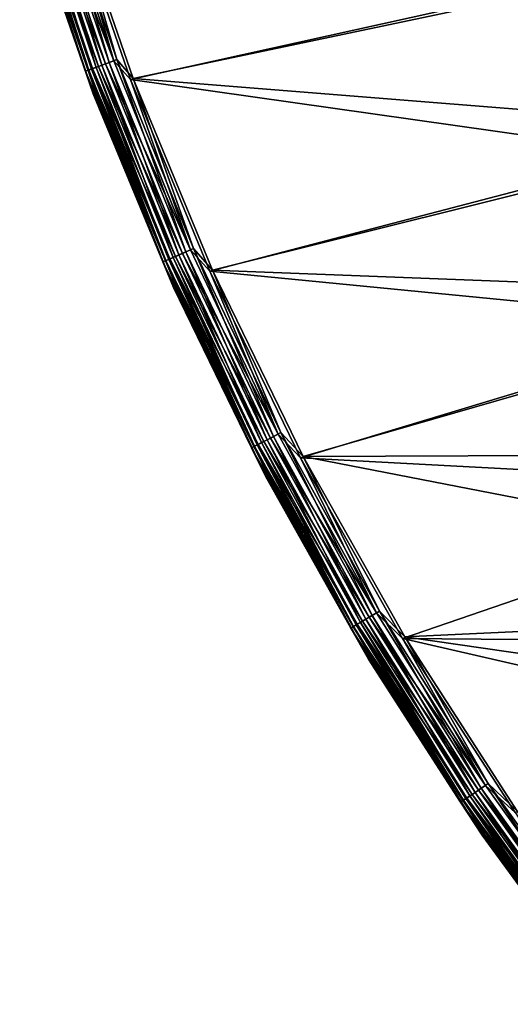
# Model space of a CAD drawing. Header units: millimetres. Extents: x -43.6 to 43.6, y -43.6 to 43.6.
# Tile 2 of 256: x -41.6 to -35.5, y -26.9 to -14.5. Entities that reach past the tile are written whole.
import ezdxf

# ---------------------------------------------------------------- set-up
doc = ezdxf.new("R2010")
doc.units = ezdxf.units.MM
doc.header["$LTSCALE"] = 52.148148
for name, color, linetype in [('152', 7, 'CONTINUOUS'), ('156', 7, 'CONTINUOUS'), ('179', 7, 'CONTINUOUS'), ('209', 7, 'CONTINUOUS'), ('211', 7, 'CONTINUOUS')]:
    doc.layers.add(name, color=color, linetype=linetype)

msp = doc.modelspace()

# ---------------------------------------------------------------- linework, layer by layer
at = {"layer": '152', "color": 2, "linetype": 'Continuous'}
for points in [[(-41.069, -12.797, 26.3), (-40.222, -15.254, 26.3), (-33.14, -13.76, 26.3), (-41.069, -12.797, 26.3)], [(-33.14, -13.76, 26.3), (-40.222, -15.254, 26.3), (-32.169, -15.897, 26.3), (-33.14, -13.76, 26.3)], [(-40.222, -15.254, 26.3), (-39.227, -17.655, 26.3), (-32.169, -15.897, 26.3), (-40.222, -15.254, 26.3)], [(-32.169, -15.897, 26.3), (-39.227, -17.655, 26.3), (-31.061, -17.967, 26.3), (-32.169, -15.897, 26.3)], [(-39.227, -17.655, 26.3), (-38.09, -19.991, 26.3), (-31.061, -17.967, 26.3), (-39.227, -17.655, 26.3)], [(-31.061, -17.967, 26.3), (-38.09, -19.991, 26.3), (-29.82, -19.959, 26.3), (-31.061, -17.967, 26.3)], [(-29.82, -19.959, 26.3), (-38.09, -19.991, 26.3), (-28.451, -21.865, 26.3), (-29.82, -19.959, 26.3)], [(-38.09, -19.991, 26.3), (-36.813, -22.254, 26.3), (-28.451, -21.865, 26.3), (-38.09, -19.991, 26.3)], [(-28.451, -21.865, 26.3), (-36.813, -22.254, 26.3), (-26.961, -23.679, 26.3), (-28.451, -21.865, 26.3)], [(-36.813, -22.254, 26.3), (-35.403, -24.436, 26.3), (-26.961, -23.679, 26.3), (-36.813, -22.254, 26.3)]]:
    msp.add_3dface(points, dxfattribs=at)
at = {"layer": '156', "color": 1, "linetype": 'Continuous'}
for points in [[(-41.103, -12.808, 24.3), (-34.613, -14.015, 24.3), (-40.255, -15.266, 24.3), (-41.103, -12.808, 24.3)], [(-34.613, -14.015, 24.3), (-33.645, -16.203, 24.3), (-40.255, -15.266, 24.3), (-34.613, -14.015, 24.3)], [(-40.255, -15.266, 24.3), (-33.645, -16.203, 24.3), (-39.259, -17.669, 24.3), (-40.255, -15.266, 24.3)], [(-33.645, -16.203, 24.3), (-32.538, -18.325, 24.3), (-39.259, -17.669, 24.3), (-33.645, -16.203, 24.3)], [(-39.259, -17.669, 24.3), (-32.538, -18.325, 24.3), (-38.121, -20.007, 24.3), (-39.259, -17.669, 24.3)], [(-32.538, -18.325, 24.3), (-31.298, -20.37, 24.3), (-38.121, -20.007, 24.3), (-32.538, -18.325, 24.3)], [(-38.121, -20.007, 24.3), (-31.298, -20.37, 24.3), (-36.843, -22.272, 24.3), (-38.121, -20.007, 24.3)], [(-31.298, -20.37, 24.3), (-29.929, -22.333, 24.3), (-36.843, -22.272, 24.3), (-31.298, -20.37, 24.3)], [(-29.929, -22.333, 24.3), (-28.437, -24.204, 24.3), (-36.843, -22.272, 24.3), (-29.929, -22.333, 24.3)], [(-36.843, -22.272, 24.3), (-28.437, -24.204, 24.3), (-35.431, -24.456, 24.3), (-36.843, -22.272, 24.3)]]:
    msp.add_3dface(points, dxfattribs=at)
at = {"layer": '179', "color": 2, "linetype": 'Continuous'}
for points in [[(-41.58, -12.957, 24.817), (-40.722, -15.444, 24.817), (-41.546, -12.946, 25.817), (-41.58, -12.957, 24.817)], [(-41.546, -12.946, 25.817), (-40.722, -15.444, 24.817), (-40.689, -15.431, 25.817), (-41.546, -12.946, 25.817)], [(-40.722, -15.444, 24.817), (-39.715, -17.874, 24.817), (-40.689, -15.431, 25.817), (-40.722, -15.444, 24.817)], [(-40.689, -15.431, 25.817), (-39.715, -17.874, 24.817), (-39.683, -17.86, 25.817), (-40.689, -15.431, 25.817)], [(-39.715, -17.874, 24.817), (-38.563, -20.24, 24.817), (-39.683, -17.86, 25.817), (-39.715, -17.874, 24.817)], [(-39.683, -17.86, 25.817), (-38.563, -20.24, 24.817), (-38.532, -20.223, 25.817), (-39.683, -17.86, 25.817)], [(-38.563, -20.24, 24.817), (-37.271, -22.531, 24.817), (-38.532, -20.223, 25.817), (-38.563, -20.24, 24.817)], [(-38.532, -20.223, 25.817), (-37.271, -22.531, 24.817), (-37.241, -22.513, 25.817), (-38.532, -20.223, 25.817)], [(-37.271, -22.531, 24.817), (-35.842, -24.74, 24.817), (-37.241, -22.513, 25.817), (-37.271, -22.531, 24.817)], [(-37.241, -22.513, 25.817), (-35.842, -24.74, 24.817), (-35.814, -24.72, 25.817), (-37.241, -22.513, 25.817)], [(-35.842, -24.74, 24.817), (-34.283, -26.859, 24.817), (-35.814, -24.72, 25.817), (-35.842, -24.74, 24.817)], [(-35.814, -24.72, 25.817), (-34.283, -26.859, 24.817), (-34.256, -26.838, 25.817), (-35.814, -24.72, 25.817)]]:
    msp.add_3dface(points, dxfattribs=at)
at = {"layer": '209', "color": 2, "linetype": 'Continuous'}
for points in [[(-41.611, -12.707, 24.595), (-40.785, -15.15, 24.595), (-41.644, -12.717, 24.704), (-41.611, -12.707, 24.595)], [(-41.555, -12.69, 24.496), (-40.73, -15.129, 24.496), (-41.611, -12.707, 24.595), (-41.555, -12.69, 24.496)], [(-41.611, -12.707, 24.595), (-40.73, -15.129, 24.496), (-40.785, -15.15, 24.595), (-41.611, -12.707, 24.595)], [(-41.479, -12.666, 24.414), (-40.656, -15.101, 24.414), (-41.555, -12.69, 24.496), (-41.479, -12.666, 24.414)], [(-41.555, -12.69, 24.496), (-40.656, -15.101, 24.414), (-40.73, -15.129, 24.496), (-41.555, -12.69, 24.496)], [(-41.387, -12.638, 24.352), (-40.566, -15.068, 24.352), (-41.479, -12.666, 24.414), (-41.387, -12.638, 24.352)], [(-41.479, -12.666, 24.414), (-40.566, -15.068, 24.352), (-40.656, -15.101, 24.414), (-41.479, -12.666, 24.414)], [(-41.284, -12.607, 24.313), (-40.464, -15.03, 24.313), (-41.387, -12.638, 24.352), (-41.284, -12.607, 24.313)], [(-41.387, -12.638, 24.352), (-40.464, -15.03, 24.313), (-40.566, -15.068, 24.352), (-41.387, -12.638, 24.352)], [(-41.284, -12.607, 24.313), (-41.103, -12.808, 24.3), (-40.464, -15.03, 24.313), (-41.284, -12.607, 24.313)], [(-41.58, -12.957, 24.817), (-41.644, -12.717, 24.704), (-40.818, -15.162, 24.704), (-41.58, -12.957, 24.817)], [(-41.644, -12.717, 24.704), (-40.785, -15.15, 24.595), (-40.818, -15.162, 24.704), (-41.644, -12.717, 24.704)], [(-41.103, -12.808, 24.3), (-40.255, -15.266, 24.3), (-40.464, -15.03, 24.313), (-41.103, -12.808, 24.3)], [(-40.722, -15.444, 24.817), (-41.58, -12.957, 24.817), (-40.818, -15.162, 24.704), (-40.722, -15.444, 24.817)], [(-40.464, -15.03, 24.313), (-39.503, -17.401, 24.313), (-40.566, -15.068, 24.352), (-40.464, -15.03, 24.313)], [(-40.464, -15.03, 24.313), (-40.255, -15.266, 24.3), (-39.503, -17.401, 24.313), (-40.464, -15.03, 24.313)], [(-40.785, -15.15, 24.595), (-39.816, -17.539, 24.595), (-40.818, -15.162, 24.704), (-40.785, -15.15, 24.595)], [(-40.722, -15.444, 24.817), (-40.818, -15.162, 24.704), (-39.848, -17.553, 24.704), (-40.722, -15.444, 24.817)], [(-40.818, -15.162, 24.704), (-39.816, -17.539, 24.595), (-39.848, -17.553, 24.704), (-40.818, -15.162, 24.704)], [(-40.73, -15.129, 24.496), (-39.762, -17.515, 24.496), (-40.785, -15.15, 24.595), (-40.73, -15.129, 24.496)], [(-40.785, -15.15, 24.595), (-39.762, -17.515, 24.496), (-39.816, -17.539, 24.595), (-40.785, -15.15, 24.595)], [(-40.656, -15.101, 24.414), (-39.69, -17.483, 24.414), (-40.73, -15.129, 24.496), (-40.656, -15.101, 24.414)], [(-40.73, -15.129, 24.496), (-39.69, -17.483, 24.414), (-39.762, -17.515, 24.496), (-40.73, -15.129, 24.496)], [(-40.566, -15.068, 24.352), (-39.602, -17.445, 24.352), (-40.656, -15.101, 24.414), (-40.566, -15.068, 24.352)], [(-40.656, -15.101, 24.414), (-39.602, -17.445, 24.352), (-39.69, -17.483, 24.414), (-40.656, -15.101, 24.414)], [(-40.566, -15.068, 24.352), (-39.503, -17.401, 24.313), (-39.602, -17.445, 24.352), (-40.566, -15.068, 24.352)], [(-40.255, -15.266, 24.3), (-39.259, -17.669, 24.3), (-39.503, -17.401, 24.313), (-40.255, -15.266, 24.3)], [(-39.715, -17.874, 24.817), (-40.722, -15.444, 24.817), (-39.848, -17.553, 24.704), (-39.715, -17.874, 24.817)], [(-39.503, -17.401, 24.313), (-38.403, -19.711, 24.313), (-39.602, -17.445, 24.352), (-39.503, -17.401, 24.313)], [(-39.503, -17.401, 24.313), (-39.259, -17.669, 24.3), (-38.403, -19.711, 24.313), (-39.503, -17.401, 24.313)], [(-39.762, -17.515, 24.496), (-38.655, -19.84, 24.496), (-39.816, -17.539, 24.595), (-39.762, -17.515, 24.496)], [(-39.69, -17.483, 24.414), (-38.584, -19.804, 24.414), (-39.762, -17.515, 24.496), (-39.69, -17.483, 24.414)], [(-39.762, -17.515, 24.496), (-38.584, -19.804, 24.414), (-38.655, -19.84, 24.496), (-39.762, -17.515, 24.496)], [(-39.602, -17.445, 24.352), (-38.499, -19.76, 24.352), (-39.69, -17.483, 24.414), (-39.602, -17.445, 24.352)], [(-39.69, -17.483, 24.414), (-38.499, -19.76, 24.352), (-38.584, -19.804, 24.414), (-39.69, -17.483, 24.414)], [(-39.602, -17.445, 24.352), (-38.403, -19.711, 24.313), (-38.499, -19.76, 24.352), (-39.602, -17.445, 24.352)], [(-39.816, -17.539, 24.595), (-38.707, -19.867, 24.595), (-39.848, -17.553, 24.704), (-39.816, -17.539, 24.595)], [(-39.715, -17.874, 24.817), (-39.848, -17.553, 24.704), (-38.738, -19.883, 24.704), (-39.715, -17.874, 24.817)], [(-39.848, -17.553, 24.704), (-38.707, -19.867, 24.595), (-38.738, -19.883, 24.704), (-39.848, -17.553, 24.704)], [(-39.816, -17.539, 24.595), (-38.655, -19.84, 24.496), (-38.707, -19.867, 24.595), (-39.816, -17.539, 24.595)], [(-39.259, -17.669, 24.3), (-38.121, -20.007, 24.3), (-38.403, -19.711, 24.313), (-39.259, -17.669, 24.3)], [(-38.563, -20.24, 24.817), (-39.715, -17.874, 24.817), (-38.738, -19.883, 24.704), (-38.563, -20.24, 24.817)], [(-38.403, -19.711, 24.313), (-37.168, -21.951, 24.313), (-38.499, -19.76, 24.352), (-38.403, -19.711, 24.313)], [(-38.403, -19.711, 24.313), (-38.121, -20.007, 24.3), (-37.168, -21.951, 24.313), (-38.403, -19.711, 24.313)], [(-38.707, -19.867, 24.595), (-37.462, -22.125, 24.595), (-38.738, -19.883, 24.704), (-38.707, -19.867, 24.595)], [(-38.655, -19.84, 24.496), (-37.412, -22.095, 24.496), (-38.707, -19.867, 24.595), (-38.655, -19.84, 24.496)], [(-38.707, -19.867, 24.595), (-37.412, -22.095, 24.496), (-37.462, -22.125, 24.595), (-38.707, -19.867, 24.595)], [(-38.584, -19.804, 24.414), (-37.343, -22.055, 24.414), (-38.655, -19.84, 24.496), (-38.584, -19.804, 24.414)], [(-38.655, -19.84, 24.496), (-37.343, -22.055, 24.414), (-37.412, -22.095, 24.496), (-38.655, -19.84, 24.496)], [(-38.499, -19.76, 24.352), (-37.26, -22.006, 24.352), (-38.584, -19.804, 24.414), (-38.499, -19.76, 24.352)], [(-38.584, -19.804, 24.414), (-37.26, -22.006, 24.352), (-37.343, -22.055, 24.414), (-38.584, -19.804, 24.414)], [(-38.499, -19.76, 24.352), (-37.168, -21.951, 24.313), (-37.26, -22.006, 24.352), (-38.499, -19.76, 24.352)], [(-38.563, -20.24, 24.817), (-38.738, -19.883, 24.704), (-37.492, -22.143, 24.704), (-38.563, -20.24, 24.817)], [(-38.738, -19.883, 24.704), (-37.462, -22.125, 24.595), (-37.492, -22.143, 24.704), (-38.738, -19.883, 24.704)], [(-38.121, -20.007, 24.3), (-36.843, -22.272, 24.3), (-37.168, -21.951, 24.313), (-38.121, -20.007, 24.3)], [(-37.271, -22.531, 24.817), (-38.563, -20.24, 24.817), (-37.492, -22.143, 24.704), (-37.271, -22.531, 24.817)], [(-37.168, -21.951, 24.313), (-35.802, -24.114, 24.313), (-37.26, -22.006, 24.352), (-37.168, -21.951, 24.313)], [(-37.168, -21.951, 24.313), (-36.843, -22.272, 24.3), (-35.802, -24.114, 24.313), (-37.168, -21.951, 24.313)], [(-37.412, -22.095, 24.496), (-36.037, -24.273, 24.496), (-37.462, -22.125, 24.595), (-37.412, -22.095, 24.496)], [(-37.343, -22.055, 24.414), (-35.971, -24.228, 24.414), (-37.412, -22.095, 24.496), (-37.343, -22.055, 24.414)], [(-37.412, -22.095, 24.496), (-35.971, -24.228, 24.414), (-36.037, -24.273, 24.496), (-37.412, -22.095, 24.496)], [(-37.26, -22.006, 24.352), (-35.891, -24.175, 24.352), (-37.343, -22.055, 24.414), (-37.26, -22.006, 24.352)], [(-37.343, -22.055, 24.414), (-35.891, -24.175, 24.352), (-35.971, -24.228, 24.414), (-37.343, -22.055, 24.414)], [(-37.26, -22.006, 24.352), (-35.802, -24.114, 24.313), (-35.891, -24.175, 24.352), (-37.26, -22.006, 24.352)], [(-37.462, -22.125, 24.595), (-36.086, -24.306, 24.595), (-37.492, -22.143, 24.704), (-37.462, -22.125, 24.595)], [(-37.271, -22.531, 24.817), (-37.492, -22.143, 24.704), (-36.115, -24.325, 24.704), (-37.271, -22.531, 24.817)], [(-37.492, -22.143, 24.704), (-36.086, -24.306, 24.595), (-36.115, -24.325, 24.704), (-37.492, -22.143, 24.704)], [(-37.462, -22.125, 24.595), (-36.037, -24.273, 24.496), (-36.086, -24.306, 24.595), (-37.462, -22.125, 24.595)], [(-36.843, -22.272, 24.3), (-35.431, -24.456, 24.3), (-35.802, -24.114, 24.313), (-36.843, -22.272, 24.3)], [(-35.842, -24.74, 24.817), (-37.271, -22.531, 24.817), (-36.115, -24.325, 24.704), (-35.842, -24.74, 24.817)], [(-35.891, -24.175, 24.352), (-34.396, -26.258, 24.352), (-35.971, -24.228, 24.414), (-35.891, -24.175, 24.352)], [(-35.802, -24.114, 24.313), (-34.311, -26.193, 24.313), (-35.891, -24.175, 24.352), (-35.802, -24.114, 24.313)], [(-35.891, -24.175, 24.352), (-34.311, -26.193, 24.313), (-34.396, -26.258, 24.352), (-35.891, -24.175, 24.352)], [(-35.802, -24.114, 24.313), (-35.431, -24.456, 24.3), (-34.311, -26.193, 24.313), (-35.802, -24.114, 24.313)], [(-36.086, -24.306, 24.595), (-34.583, -26.401, 24.595), (-36.115, -24.325, 24.704), (-36.086, -24.306, 24.595)], [(-36.037, -24.273, 24.496), (-34.536, -26.365, 24.496), (-36.086, -24.306, 24.595), (-36.037, -24.273, 24.496)], [(-36.086, -24.306, 24.595), (-34.536, -26.365, 24.496), (-34.583, -26.401, 24.595), (-36.086, -24.306, 24.595)], [(-35.971, -24.228, 24.414), (-34.473, -26.317, 24.414), (-36.037, -24.273, 24.496), (-35.971, -24.228, 24.414)], [(-36.037, -24.273, 24.496), (-34.473, -26.317, 24.414), (-34.536, -26.365, 24.496), (-36.037, -24.273, 24.496)], [(-35.971, -24.228, 24.414), (-34.396, -26.258, 24.352), (-34.473, -26.317, 24.414), (-35.971, -24.228, 24.414)], [(-35.842, -24.74, 24.817), (-36.115, -24.325, 24.704), (-34.61, -26.422, 24.704), (-35.842, -24.74, 24.817)], [(-36.115, -24.325, 24.704), (-34.583, -26.401, 24.595), (-34.61, -26.422, 24.704), (-36.115, -24.325, 24.704)], [(-34.283, -26.859, 24.817), (-35.842, -24.74, 24.817), (-34.61, -26.422, 24.704), (-34.283, -26.859, 24.817)]]:
    msp.add_3dface(points, dxfattribs=at)
at = {"layer": '211', "color": 2, "linetype": 'Continuous'}
for points in [[(-40.779, -15.147, 25.926), (-41.567, -12.693, 26.028), (-41.604, -12.705, 25.926), (-40.779, -15.147, 25.926)], [(-41.546, -12.946, 25.817), (-40.779, -15.147, 25.926), (-41.604, -12.705, 25.926), (-41.546, -12.946, 25.817)], [(-40.742, -15.134, 26.028), (-41.509, -12.676, 26.12), (-41.567, -12.693, 26.028), (-40.742, -15.134, 26.028)], [(-40.742, -15.134, 26.028), (-41.567, -12.693, 26.028), (-40.779, -15.147, 25.926), (-40.742, -15.134, 26.028)], [(-40.686, -15.113, 26.12), (-41.434, -12.653, 26.196), (-41.509, -12.676, 26.12), (-40.686, -15.113, 26.12)], [(-40.686, -15.113, 26.12), (-41.509, -12.676, 26.12), (-40.742, -15.134, 26.028), (-40.686, -15.113, 26.12)], [(-40.612, -15.085, 26.196), (-41.344, -12.625, 26.253), (-41.434, -12.653, 26.196), (-40.612, -15.085, 26.196)], [(-40.612, -15.085, 26.196), (-41.434, -12.653, 26.196), (-40.686, -15.113, 26.12), (-40.612, -15.085, 26.196)], [(-40.524, -15.052, 26.253), (-41.245, -12.595, 26.288), (-41.344, -12.625, 26.253), (-40.524, -15.052, 26.253)], [(-40.524, -15.052, 26.253), (-41.344, -12.625, 26.253), (-40.612, -15.085, 26.196), (-40.524, -15.052, 26.253)], [(-40.427, -15.016, 26.288), (-41.069, -12.797, 26.3), (-41.245, -12.595, 26.288), (-40.427, -15.016, 26.288)], [(-40.427, -15.016, 26.288), (-41.245, -12.595, 26.288), (-40.524, -15.052, 26.253), (-40.427, -15.016, 26.288)], [(-40.222, -15.254, 26.3), (-41.069, -12.797, 26.3), (-40.427, -15.016, 26.288), (-40.222, -15.254, 26.3)], [(-41.546, -12.946, 25.817), (-40.689, -15.431, 25.817), (-40.779, -15.147, 25.926), (-41.546, -12.946, 25.817)], [(-39.647, -17.464, 26.196), (-40.524, -15.052, 26.253), (-40.612, -15.085, 26.196), (-39.647, -17.464, 26.196)], [(-39.561, -17.427, 26.253), (-40.427, -15.016, 26.288), (-40.524, -15.052, 26.253), (-39.561, -17.427, 26.253)], [(-39.561, -17.427, 26.253), (-40.524, -15.052, 26.253), (-39.647, -17.464, 26.196), (-39.561, -17.427, 26.253)], [(-39.466, -17.385, 26.288), (-40.222, -15.254, 26.3), (-40.427, -15.016, 26.288), (-39.466, -17.385, 26.288)], [(-39.466, -17.385, 26.288), (-40.427, -15.016, 26.288), (-39.561, -17.427, 26.253), (-39.466, -17.385, 26.288)], [(-39.81, -17.536, 25.926), (-40.742, -15.134, 26.028), (-40.779, -15.147, 25.926), (-39.81, -17.536, 25.926)], [(-40.689, -15.431, 25.817), (-39.81, -17.536, 25.926), (-40.779, -15.147, 25.926), (-40.689, -15.431, 25.817)], [(-39.774, -17.521, 26.028), (-40.686, -15.113, 26.12), (-40.742, -15.134, 26.028), (-39.774, -17.521, 26.028)], [(-39.774, -17.521, 26.028), (-40.742, -15.134, 26.028), (-39.81, -17.536, 25.926), (-39.774, -17.521, 26.028)], [(-39.719, -17.496, 26.12), (-40.612, -15.085, 26.196), (-40.686, -15.113, 26.12), (-39.719, -17.496, 26.12)], [(-39.719, -17.496, 26.12), (-40.686, -15.113, 26.12), (-39.774, -17.521, 26.028), (-39.719, -17.496, 26.12)], [(-39.647, -17.464, 26.196), (-40.612, -15.085, 26.196), (-39.719, -17.496, 26.12), (-39.647, -17.464, 26.196)], [(-39.227, -17.655, 26.3), (-40.222, -15.254, 26.3), (-39.466, -17.385, 26.288), (-39.227, -17.655, 26.3)], [(-40.689, -15.431, 25.817), (-39.683, -17.86, 25.817), (-39.81, -17.536, 25.926), (-40.689, -15.431, 25.817)], [(-38.459, -19.74, 26.253), (-39.466, -17.385, 26.288), (-39.561, -17.427, 26.253), (-38.459, -19.74, 26.253)], [(-38.367, -19.692, 26.288), (-39.227, -17.655, 26.3), (-39.466, -17.385, 26.288), (-38.367, -19.692, 26.288)], [(-38.367, -19.692, 26.288), (-39.466, -17.385, 26.288), (-38.459, -19.74, 26.253), (-38.367, -19.692, 26.288)], [(-38.701, -19.864, 25.926), (-39.774, -17.521, 26.028), (-39.81, -17.536, 25.926), (-38.701, -19.864, 25.926)], [(-38.666, -19.846, 26.028), (-39.719, -17.496, 26.12), (-39.774, -17.521, 26.028), (-38.666, -19.846, 26.028)], [(-38.666, -19.846, 26.028), (-39.774, -17.521, 26.028), (-38.701, -19.864, 25.926), (-38.666, -19.846, 26.028)], [(-38.613, -19.818, 26.12), (-39.647, -17.464, 26.196), (-39.719, -17.496, 26.12), (-38.613, -19.818, 26.12)], [(-38.613, -19.818, 26.12), (-39.719, -17.496, 26.12), (-38.666, -19.846, 26.028), (-38.613, -19.818, 26.12)], [(-38.542, -19.782, 26.196), (-39.561, -17.427, 26.253), (-39.647, -17.464, 26.196), (-38.542, -19.782, 26.196)], [(-38.542, -19.782, 26.196), (-39.647, -17.464, 26.196), (-38.613, -19.818, 26.12), (-38.542, -19.782, 26.196)], [(-38.459, -19.74, 26.253), (-39.561, -17.427, 26.253), (-38.542, -19.782, 26.196), (-38.459, -19.74, 26.253)], [(-39.683, -17.86, 25.817), (-38.701, -19.864, 25.926), (-39.81, -17.536, 25.926), (-39.683, -17.86, 25.817)], [(-38.09, -19.991, 26.3), (-39.227, -17.655, 26.3), (-38.367, -19.692, 26.288), (-38.09, -19.991, 26.3)], [(-39.683, -17.86, 25.817), (-38.532, -20.223, 25.817), (-38.701, -19.864, 25.926), (-39.683, -17.86, 25.817)], [(-37.303, -22.031, 26.196), (-38.459, -19.74, 26.253), (-38.542, -19.782, 26.196), (-37.303, -22.031, 26.196)], [(-37.222, -21.983, 26.253), (-38.367, -19.692, 26.288), (-38.459, -19.74, 26.253), (-37.222, -21.983, 26.253)], [(-37.222, -21.983, 26.253), (-38.459, -19.74, 26.253), (-37.303, -22.031, 26.196), (-37.222, -21.983, 26.253)], [(-37.133, -21.931, 26.288), (-38.09, -19.991, 26.3), (-38.367, -19.692, 26.288), (-37.133, -21.931, 26.288)], [(-37.133, -21.931, 26.288), (-38.367, -19.692, 26.288), (-37.222, -21.983, 26.253), (-37.133, -21.931, 26.288)], [(-37.456, -22.122, 25.926), (-38.666, -19.846, 26.028), (-38.701, -19.864, 25.926), (-37.456, -22.122, 25.926)], [(-38.532, -20.223, 25.817), (-37.456, -22.122, 25.926), (-38.701, -19.864, 25.926), (-38.532, -20.223, 25.817)], [(-37.423, -22.102, 26.028), (-38.613, -19.818, 26.12), (-38.666, -19.846, 26.028), (-37.423, -22.102, 26.028)], [(-37.423, -22.102, 26.028), (-38.666, -19.846, 26.028), (-37.456, -22.122, 25.926), (-37.423, -22.102, 26.028)], [(-37.371, -22.071, 26.12), (-38.542, -19.782, 26.196), (-38.613, -19.818, 26.12), (-37.371, -22.071, 26.12)], [(-37.371, -22.071, 26.12), (-38.613, -19.818, 26.12), (-37.423, -22.102, 26.028), (-37.371, -22.071, 26.12)], [(-37.303, -22.031, 26.196), (-38.542, -19.782, 26.196), (-37.371, -22.071, 26.12), (-37.303, -22.031, 26.196)], [(-36.813, -22.254, 26.3), (-38.09, -19.991, 26.3), (-37.133, -21.931, 26.288), (-36.813, -22.254, 26.3)], [(-38.532, -20.223, 25.817), (-37.241, -22.513, 25.817), (-37.456, -22.122, 25.926), (-38.532, -20.223, 25.817)], [(-35.855, -24.15, 26.253), (-37.133, -21.931, 26.288), (-37.222, -21.983, 26.253), (-35.855, -24.15, 26.253)], [(-35.768, -24.092, 26.288), (-36.813, -22.254, 26.3), (-37.133, -21.931, 26.288), (-35.768, -24.092, 26.288)], [(-35.768, -24.092, 26.288), (-37.133, -21.931, 26.288), (-35.855, -24.15, 26.253), (-35.768, -24.092, 26.288)], [(-36.048, -24.28, 26.028), (-37.371, -22.071, 26.12), (-37.423, -22.102, 26.028), (-36.048, -24.28, 26.028)], [(-35.998, -24.246, 26.12), (-37.303, -22.031, 26.196), (-37.371, -22.071, 26.12), (-35.998, -24.246, 26.12)], [(-35.998, -24.246, 26.12), (-37.371, -22.071, 26.12), (-36.048, -24.28, 26.028), (-35.998, -24.246, 26.12)], [(-35.932, -24.202, 26.196), (-37.222, -21.983, 26.253), (-37.303, -22.031, 26.196), (-35.932, -24.202, 26.196)], [(-35.932, -24.202, 26.196), (-37.303, -22.031, 26.196), (-35.998, -24.246, 26.12), (-35.932, -24.202, 26.196)], [(-35.855, -24.15, 26.253), (-37.222, -21.983, 26.253), (-35.932, -24.202, 26.196), (-35.855, -24.15, 26.253)], [(-36.08, -24.302, 25.926), (-37.423, -22.102, 26.028), (-37.456, -22.122, 25.926), (-36.08, -24.302, 25.926)], [(-37.241, -22.513, 25.817), (-36.08, -24.302, 25.926), (-37.456, -22.122, 25.926), (-37.241, -22.513, 25.817)], [(-36.048, -24.28, 26.028), (-37.423, -22.102, 26.028), (-36.08, -24.302, 25.926), (-36.048, -24.28, 26.028)], [(-35.403, -24.436, 26.3), (-36.813, -22.254, 26.3), (-35.768, -24.092, 26.288), (-35.403, -24.436, 26.3)], [(-37.241, -22.513, 25.817), (-35.814, -24.72, 25.817), (-36.08, -24.302, 25.926), (-37.241, -22.513, 25.817)], [(-34.435, -26.288, 26.196), (-35.855, -24.15, 26.253), (-35.932, -24.202, 26.196), (-34.435, -26.288, 26.196)], [(-34.361, -26.231, 26.253), (-35.768, -24.092, 26.288), (-35.855, -24.15, 26.253), (-34.361, -26.231, 26.253)], [(-34.361, -26.231, 26.253), (-35.855, -24.15, 26.253), (-34.435, -26.288, 26.196), (-34.361, -26.231, 26.253)], [(-34.278, -26.169, 26.288), (-35.403, -24.436, 26.3), (-35.768, -24.092, 26.288), (-34.278, -26.169, 26.288)], [(-34.278, -26.169, 26.288), (-35.768, -24.092, 26.288), (-34.361, -26.231, 26.253), (-34.278, -26.169, 26.288)], [(-34.577, -26.396, 25.926), (-36.048, -24.28, 26.028), (-36.08, -24.302, 25.926), (-34.577, -26.396, 25.926)], [(-35.814, -24.72, 25.817), (-34.577, -26.396, 25.926), (-36.08, -24.302, 25.926), (-35.814, -24.72, 25.817)], [(-34.546, -26.373, 26.028), (-35.998, -24.246, 26.12), (-36.048, -24.28, 26.028), (-34.546, -26.373, 26.028)], [(-34.546, -26.373, 26.028), (-36.048, -24.28, 26.028), (-34.577, -26.396, 25.926), (-34.546, -26.373, 26.028)], [(-34.498, -26.336, 26.12), (-35.932, -24.202, 26.196), (-35.998, -24.246, 26.12), (-34.498, -26.336, 26.12)], [(-34.498, -26.336, 26.12), (-35.998, -24.246, 26.12), (-34.546, -26.373, 26.028), (-34.498, -26.336, 26.12)], [(-34.435, -26.288, 26.196), (-35.932, -24.202, 26.196), (-34.498, -26.336, 26.12), (-34.435, -26.288, 26.196)], [(-35.814, -24.72, 25.817), (-34.256, -26.838, 25.817), (-34.577, -26.396, 25.926), (-35.814, -24.72, 25.817)]]:
    msp.add_3dface(points, dxfattribs=at)

doc.saveas('drawing.dxf')
